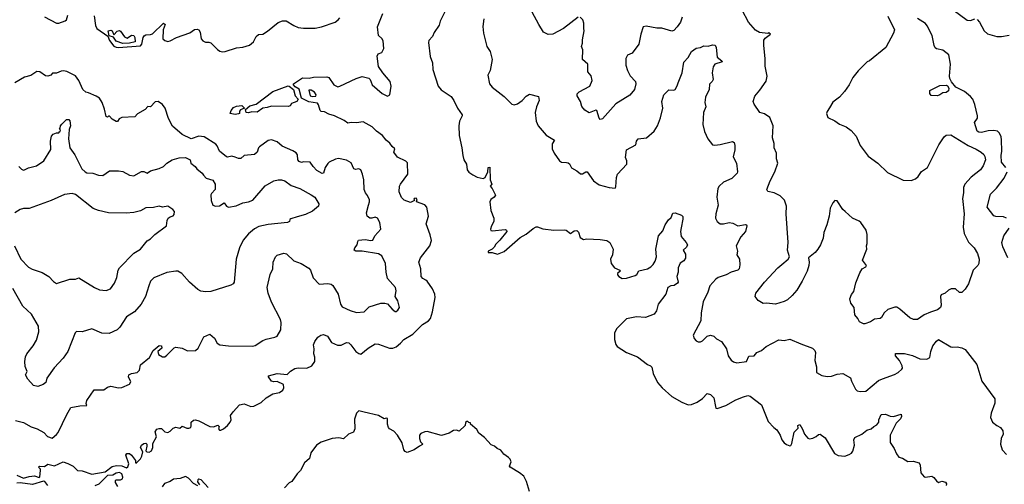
# Model space of a CAD drawing. Extents: x 2087054 to 2277909, y 548907 to 753496.
# Tile 29 of 256: x 2142900 to 2151831, y 610930 to 615147. Entities that reach past the tile are written whole.
import ezdxf

# ---------------------------------------------------------------- set-up
doc = ezdxf.new("R2010")
doc.units = 0

msp = doc.modelspace()

# ---------------------------------------------------------------- linework, layer by layer
at = {"layer": '0CON20XD'}
for points in [[(2146097.5, 614175), (2146015, 614220), (2145955, 614210.8), (2145906.1, 614213.9), (2145875, 614206.7), (2145842.8, 614232.8), (2145755.8, 614275.8), (2145705, 614290), (2145665, 614312), (2145633.8, 614313.8), (2145624.2, 614324.2), (2145611.4, 614375), (2145600.9, 614390.9), (2145522.7, 614402.7), (2145457.1, 614435), (2145435.5, 614515.5), (2145398.8, 614538.8), (2145383.3, 614555), (2145383.3, 614565), (2145465, 614620), (2145525, 614615.6), (2145565, 614624.5), (2145685, 614630), (2145705, 614622.5), (2145748, 614555), (2145785, 614538), (2145805, 614542.5), (2145953.3, 614615), (2146005, 614632.5), (2146067.3, 614617.3), (2146078, 614605), (2146098, 614555), (2146186.4, 614476.4), (2146235, 614454.3), (2146256, 614465), (2146268.8, 614545), (2146261.2, 614585), (2146192.5, 614665), (2146155, 614723.3), (2146142, 614815), (2146152.1, 614837.9), (2146185, 614848.8), (2146201.5, 614885), (2146197.9, 614955), (2146185.8, 614975.8), (2146154.3, 615005), (2146146.1, 615083.9), (2146194.4, 615205)], [(2146775.6, 615254.4), (2146714.4, 615135), (2146705, 615096.7), (2146658.6, 615031.4), (2146643.8, 614995), (2146612.5, 614957.5), (2146608.3, 614941.7), (2146622.6, 614812.6), (2146643.3, 614755), (2146646, 614695), (2146695.8, 614545), (2146721.7, 614511.7), (2146815, 614448.8), (2146839.2, 614415), (2146870, 614345), (2146912, 614285), (2146914, 614275), (2146890, 614225), (2146882.9, 614185), (2146885.8, 614095), (2146910.8, 613985), (2146919.2, 613915), (2146928.8, 613875), (2146952.5, 613835), (2146957.5, 613785), (2146974.2, 613764.2), (2147009.3, 613739.3), (2147049.2, 613719.2), (2147105, 613706.5), (2147120.6, 613715), (2147147.5, 613765), (2147150, 613805), (2147165, 613810), (2147167.5, 613695), (2147181.2, 613655), (2147167.5, 613635), (2147185.9, 613615.9), (2147216.2, 613555), (2147203.3, 613535), (2147174.4, 613515.6), (2147165.8, 613495), (2147174.4, 613415), (2147200.8, 613345), (2147200, 613315), (2147178.8, 613275), (2147170, 613245), (2147173.3, 613235), (2147185, 613230), (2147303, 613243), (2147316.4, 613236.4), (2147320, 613225), (2147256.2, 613145), (2147219.5, 613110.5), (2147205, 613083.3), (2147186.1, 613063.9), (2147150, 613045), (2147150, 613035), (2147187, 613033), (2147235, 613019.2), (2147295, 613043.3), (2147440.1, 613169.9), (2147495, 613201.1), (2147557.4, 613252.6), (2147585, 613267.1), (2147597.8, 613267.8), (2147645, 613247.5), (2147745, 613236.2), (2147845, 613241.4), (2147857.8, 613237.8), (2147895, 613206.7), (2147929.7, 613230.3), (2147952.7, 613232.7), (2147969.7, 613219.7), (2147985, 613171.2), (2148015, 613150.8), (2148045, 613157.5), (2148165, 613152), (2148225, 613142), (2148254.2, 613124.2), (2148282.5, 613065), (2148276.8, 613013.2), (2148257.6, 612972.4), (2148264.4, 612935), (2148295, 612895.5), (2148344, 612875), (2148348, 612865), (2148322.9, 612845), (2148322.4, 612832.4), (2148333.6, 612815), (2148365, 612798.2), (2148405, 612800.5), (2148483.8, 612825), (2148498.8, 612835), (2148515, 612866.7), (2148593.8, 612886.2), (2148625.8, 612904.2), (2148645, 612924.3), (2148664.1, 612955.9), (2148676.2, 612995), (2148671.5, 613065), (2148693.3, 613185), (2148735, 613230), (2148755.5, 613284.5), (2148785, 613331.2), (2148808.8, 613351.2), (2148825, 613391.2), (2148845, 613394), (2148901.7, 613371.7), (2148915, 613360), (2148915.7, 613335.7), (2148899.5, 613259.5), (2148892.9, 613225), (2148900, 613180), (2148946.7, 613125), (2148956.2, 613105), (2148947.3, 613082.7), (2148917.5, 613055), (2148939.7, 613019.7), (2148938.7, 612981.3), (2148925, 612958.8), (2148891.9, 612938.1), (2148874, 612895), (2148873.8, 612855), (2148862, 612815), (2148872, 612765), (2148866, 612755), (2148836.7, 612733.3), (2148805, 612730.8), (2148780, 612715), (2148760.8, 612655), (2148690, 612565), (2148677.5, 612505), (2148654, 612475), (2148575, 612443.5), (2148495, 612449.2), (2148405, 612431.9), (2148316.5, 612345), (2148296.4, 612305), (2148294.4, 612245), (2148307.9, 612197.9), (2148320.3, 612180.3), (2148405, 612127.1), (2148505, 612088), (2148595, 612018.8), (2148622.5, 612005), (2148633.9, 611993.9), (2148647.5, 611935), (2148684.4, 611855), (2148727.5, 611805), (2148815, 611727.1), (2148905, 611675.7), (2148965, 611650.8), (2148995, 611653.1), (2149044, 611675), (2149095, 611708), (2149137, 611753), (2149165, 611743.8), (2149196.7, 611715), (2149210, 611635), (2149215, 611622.5), (2149227, 611617), (2149305, 611645.8), (2149395, 611695.6), (2149464.5, 611725.5), (2149505, 611735.7), (2149525, 611728.6), (2149630, 611650), (2149689.1, 611499.1), (2149740, 611445), (2149767.5, 611425), (2149798.6, 611375), (2149814.3, 611335), (2149835, 611308), (2149855, 611292), (2149885, 611280), (2149895, 611282.5), (2149905, 611300), (2149925.7, 611404.3), (2149960.7, 611439.3), (2149957.5, 611465), (2149975, 611472.5), (2150000.7, 611430.7), (2150018.8, 611385), (2150049.3, 611349.3), (2150065, 611343.8), (2150095, 611348.8), (2150126.1, 611363.9), (2150145, 611382.5), (2150160, 611385), (2150205, 611352.5), (2150290.5, 611210.5), (2150325, 611191.2), (2150385, 611186.2), (2150425, 611200), (2150445.9, 611214.1), (2150458.3, 611231.7), (2150473.3, 611285), (2150466, 611335), (2150474.1, 611355.9), (2150540, 611385), (2150585, 611421.2), (2150625, 611432.5), (2150647.5, 611455), (2150675, 611470), (2150692.5, 611495), (2150693.6, 611516.4), (2150715, 611562.5), (2150755, 611566.2), (2150795, 611547.5), (2150825, 611546.7), (2150895, 611567.5), (2150898, 611545), (2150888.8, 611525), (2150850, 611485), (2150796.2, 611375), (2150795, 611310), (2150832.5, 611255), (2150852.5, 611207.5), (2150875, 611177.5), (2150906.7, 611166.7), (2150955, 611137.5), (2151005, 611140), (2151057.5, 611125), (2151068.8, 611105), (2151074, 611034), (2151105, 610997.5), (2151115, 610993.8), (2151175, 611003.8), (2151192.7, 610992.7), (2151215, 610962.5), (2151235, 610947.5), (2151265, 610957.5), (2151299.3, 610949.3), (2151307.5, 610935), (2151305, 610920)], [(2147965, 615171.2), (2147834.1, 615065.9), (2147735, 615016.7), (2147695, 615013.3), (2147652.5, 615035), (2147607.5, 615105), (2147548.8, 615215)], [(2150775, 615178.6), (2150836.2, 615055), (2150826.2, 615025), (2150756.2, 614895), (2150607.5, 614775), (2150587.5, 614765), (2150505, 614682.5), (2150456.4, 614623.6), (2150423.3, 614555), (2150381.2, 614495), (2150335.5, 614444.5), (2150275, 614398.8), (2150245, 614346.7), (2150223.8, 614315), (2150218.8, 614295), (2150230.7, 614260.7), (2150295, 614229.2), (2150335, 614200), (2150396.7, 614175), (2150442.4, 614142.4), (2150488.7, 614088.7), (2150525, 614006.7), (2150595, 613910), (2150682.5, 613845), (2150771.2, 613761.2), (2150915, 613690), (2150985, 613688), (2151025, 613702), (2151051.2, 613725), (2151080.3, 613769.7), (2151136, 613805), (2151237.7, 614012.3), (2151286.7, 614085), (2151305, 614100), (2151345, 614102.5), (2151504.5, 614004.5), (2151575, 613971.9), (2151622, 613945), (2151644.2, 613925), (2151655.7, 613905), (2151660, 613875), (2151638.3, 613821.7), (2151614.6, 613785.4), (2151531.7, 613718.3), (2151472.9, 613655), (2151460.8, 613625), (2151460, 613575), (2151451.1, 613525), (2151466.9, 613385), (2151457.8, 613265), (2151468, 613208), (2151507.9, 613127.9), (2151556.4, 613076.4), (2151589.2, 613025), (2151602, 612975), (2151601.4, 612935), (2151590.8, 612915), (2151548, 612875), (2151505, 612750), (2151475, 612700), (2151445, 612670), (2151425, 612670), (2151390, 612705), (2151350, 612705), (2151325, 612693.3), (2151296.1, 612663.9), (2151259.3, 612650.7), (2151252, 612635), (2151260, 612555), (2151252, 612535), (2151226.7, 612515), (2151161.7, 612491.7), (2151103, 612467), (2151045, 612426.7), (2151006.4, 612426.4), (2150975, 612441.2), (2150885, 612521.2), (2150855, 612536.7), (2150837, 612537), (2150774.2, 612515.8), (2150742.3, 612487.7), (2150718, 612445), (2150705, 612434), (2150655, 612428), (2150617.5, 612405), (2150567.5, 612387.5), (2150555, 612387.5), (2150517.5, 612405), (2150503.6, 612433.6), (2150475, 612467.5), (2150468, 612535), (2150438.8, 612575), (2150431.2, 612615), (2150445, 612652.5), (2150465, 612680), (2150485, 612760), (2150519.7, 612850.3), (2150540.8, 612885), (2150575, 612904.2), (2150582.5, 612915), (2150545.7, 612965), (2150583.6, 613063.6), (2150580, 613095), (2150586.4, 613116.4), (2150586.1, 613196.1), (2150577.7, 613237.7), (2150530, 613305), (2150515, 613318.8), (2150455, 613346), (2150387.8, 613407.8), (2150366, 613425), (2150315, 613503.3), (2150295, 613506.7), (2150276.7, 613485), (2150253, 613437), (2150242.5, 613365), (2150221.4, 613285), (2150194.2, 613215), (2150188.1, 613165), (2150164.3, 613105), (2150140.8, 613065), (2150114.2, 613035), (2150054.5, 612985.5), (2150062.5, 612945), (2150058.5, 612915), (2150041.9, 612865), (2149998.1, 612775), (2149948.3, 612691.7), (2149907, 612643), (2149864.3, 612605.7), (2149835, 612589.2), (2149755, 612564), (2149675, 612573.3), (2149645, 612571.2), (2149598.3, 612598.3), (2149570, 612635), (2149578.8, 612665), (2149655.4, 612764.6), (2149776, 612895), (2149812.9, 612925), (2149870.8, 612975), (2149882, 612995), (2149864.1, 613055.9), (2149869.2, 613125), (2149851.4, 613385), (2149854.3, 613455), (2149838.3, 613508.3), (2149798.8, 613548.8), (2149745, 613576), (2149687.5, 613587.5), (2149677.5, 613605), (2149708, 613685), (2149750, 613765), (2149777.5, 613845), (2149764.3, 613885), (2149765.7, 613935), (2149744.2, 613985), (2149742.5, 614025), (2149727.5, 614075), (2149734.2, 614185), (2149705, 614258.8), (2149655, 614294.2), (2149615, 614306.2), (2149561.2, 614381.2), (2149552, 614405), (2149567.7, 614452.3), (2149615, 614506.7), (2149669.8, 614590.2), (2149681.1, 614635), (2149660.6, 614725), (2149662.3, 614792.3), (2149648.8, 614915), (2149649.3, 614960.7), (2149660.5, 614979.5), (2149710, 615015), (2149695, 615026.7), (2149685, 615022.5), (2149610.7, 615030.7), (2149575, 615053.3), (2149510, 615125), (2149454.2, 615235)], [(2151366.7, 615236.7), (2151495, 615144.4), (2151525, 615140.8), (2151565, 615154.2)], [(2143125, 615172), (2143235, 615114.3), (2143255, 615115.8), (2143313.2, 615136.8), (2143324.3, 615145.7), (2143335, 615188.8)], [(2143575, 615183.3), (2143587.1, 615095), (2143598.3, 615068.3), (2143698.8, 614998.8), (2143715, 614958.1), (2143755, 614907.3), (2143775, 614896.9), (2143795.4, 614895.4), (2143995, 614910), (2144007.8, 614925), (2144019.5, 614985), (2144028.9, 615001.1), (2144045, 615010.8), (2144085, 615011.9), (2144105, 615019.4), (2144205, 615114.4), (2144220.6, 615105), (2144200.8, 615055), (2144198, 614975), (2144215, 614957.5), (2144245, 614950), (2144265, 614954.3), (2144323.4, 614986.6), (2144441.8, 615028.2), (2144485, 615058.5), (2144511.1, 615061.1), (2144524.4, 615054.4), (2144535.6, 615035.6), (2144546.2, 614975), (2144560, 614955), (2144585, 614942), (2144615, 614943.8), (2144635, 614936.2), (2144695, 614876), (2144715, 614860.8), (2144735, 614855.7), (2144765, 614858.6), (2144865, 614890.8), (2144925, 614898), (2144985, 614916.2), (2145020, 614945), (2145046, 614994), (2145065, 615012.5), (2145105, 615016.2), (2145148.3, 615041.7), (2145245, 615121.2), (2145285, 615138), (2145315.9, 615135.9), (2145385, 615093.3), (2145425.9, 615075.9), (2145475, 615070), (2145579.3, 615070.7), (2145638, 615082), (2145760, 615125), (2145788.8, 615145), (2145803.8, 615165)], [(2147111.4, 615155), (2147100.8, 615085), (2147106.7, 615025), (2147136.7, 614905), (2147168.8, 614858.8), (2147185.6, 614785), (2147166, 614685), (2147146.2, 614645), (2147160, 614565), (2147185, 614533.8), (2147295, 614448.8), (2147365, 614380), (2147385, 614373.3), (2147415.8, 614384.2), (2147458.8, 614415), (2147495, 614454.2), (2147525, 614470), (2147605, 614450), (2147612, 614415), (2147587.5, 614355), (2147577.1, 614305), (2147586.2, 614225), (2147602, 614185), (2147675, 614098), (2147752.5, 614055), (2147730.7, 614019.3), (2147730, 613975), (2147746.7, 613935), (2147795, 613867.5), (2147815, 613854), (2147860.8, 613850.8), (2147875, 613848.8), (2147887.7, 613837.7), (2147905, 613803.8), (2147955, 613776), (2147988.3, 613748.3), (2148005, 613748.8), (2148035, 613766), (2148046.7, 613765), (2148106.2, 613685), (2148155, 613647.5), (2148245.6, 613624.4), (2148300.7, 613619.3), (2148308.3, 613631.7), (2148314.2, 613715), (2148322.5, 613745), (2148406, 613835), (2148406, 613865), (2148394, 613895), (2148404.5, 613965.5), (2148489.5, 614010.5), (2148496, 614045), (2148511.2, 614065), (2148585, 614075.5), (2148655, 614134.3), (2148684.5, 614185), (2148712.6, 614257.4), (2148733.3, 614345), (2148725.5, 614405), (2148742.5, 614465), (2148789.3, 614510.7), (2148835, 614507.5), (2148846.4, 614513.6), (2148865, 614547.5), (2148871.9, 614575)], [(2148909.3, 615170.7), (2148892.5, 615125), (2148865, 615083.3), (2148835, 615050), (2148815, 615042.5), (2148725, 615070), (2148680.5, 615070.5), (2148581.7, 615088.3), (2148555, 615082.5), (2148533.3, 615015), (2148515.7, 614924.3), (2148456.7, 614843.3), (2148413.8, 614825), (2148397.1, 614795), (2148398.1, 614735), (2148412.5, 614685), (2148438.3, 614638.3), (2148487.1, 614585), (2148488.6, 614565), (2148476.2, 614513.8), (2148435, 614462), (2148308.8, 614385), (2148185, 614246.7), (2148165, 614240), (2148155, 614252.5), (2148133.9, 614323.9), (2148125, 614326.2), (2148065, 614303.3), (2148025, 614326.2), (2148000.3, 614360.3), (2147987.5, 614405), (2147956.1, 614456.1), (2147956.4, 614473.6), (2147975, 614493.3), (2148072.5, 614545), (2148091.2, 614595), (2148085, 614637.5), (2148053.3, 614675), (2148053.3, 614745), (2148006, 614786), (2148008, 614875), (2147996.7, 614905), (2148006.2, 614935), (2148003.8, 614965), (2148021.2, 615045), (2148016.1, 615066.1), (2148018, 615115), (2148008.8, 615145), (2147985, 615170)], [(2151846.4, 613806.3), (2151807.2, 613855), (2151804.2, 613915.8), (2151809.4, 613955), (2151806.8, 614056.8), (2151802.7, 614085), (2151788.7, 614118.7), (2151768.8, 614135), (2151735, 614140.9), (2151685, 614137.3), (2151625, 614122), (2151601.2, 614125), (2151585.5, 614135.5), (2151560, 614215), (2151586.9, 614253.1), (2151589.1, 614275), (2151565, 614376.7), (2151546.7, 614425), (2151525, 614450.6), (2151469.2, 614495), (2151392, 614535), (2151353.7, 614583.7), (2151337.1, 614615), (2151334.4, 614634.4), (2151344.3, 614745), (2151327, 614827), (2151275, 614870), (2151215, 614882.5), (2151205, 614891.2), (2151195, 614912.5), (2151176.9, 615005), (2151132, 615092), (2151115, 615114), (2151045, 615158)], [(2151585, 615148), (2151605, 615126.2), (2151648.1, 615045), (2151680.2, 615020.2), (2151763.4, 614993.4), (2151805, 614993.3), (2151875.5, 615005.5)], [(2143835, 614931.4), (2143775, 614952.5), (2143750, 614990), (2143711.2, 615001.2), (2143701.2, 615045), (2143725, 615052), (2143740, 615045), (2143755, 615010), (2143785, 615042.5), (2143805, 615048.8), (2143815, 615042.5), (2143850.5, 614990.5), (2143875, 614980), (2143915, 615007.5), (2143935, 615002.5), (2143943.3, 614985), (2143946, 614945), (2143895, 614934.4), (2143835, 614931.4)], [(2148871.9, 614575), (2148909.5, 614665), (2148925, 614762.5), (2148964, 614805), (2148995, 614858.8), (2149035, 614890), (2149074.1, 614895.9), (2149105, 614911.2), (2149145, 614906.7), (2149185, 614918), (2149207.5, 614915), (2149216, 614896), (2149225.7, 614805.7), (2149267.5, 614775), (2149272.5, 614765), (2149206.6, 614743.4), (2149189.6, 614720.4), (2149182.5, 614665), (2149190, 614605), (2149180.8, 614585), (2149158.1, 614561.9), (2149153.3, 614515), (2149120, 614445), (2149115.6, 614395), (2149124.2, 614355), (2149103.1, 614305), (2149097.1, 614195), (2149112.4, 614132.4), (2149143.1, 614065), (2149185, 614011.2), (2149205, 614007.5), (2149255, 614014.3), (2149365, 614041.4), (2149381.9, 614031.9), (2149386.7, 614005), (2149387.5, 613965), (2149371.8, 613901.8), (2149400.8, 613845), (2149410.8, 613765), (2149406.5, 613753.5), (2149360, 613705), (2149285, 613671.9), (2149245, 613635.8), (2149233.1, 613615), (2149222.9, 613535), (2149236.9, 613465), (2149214.3, 613384.3), (2149212, 613345), (2149226, 613315), (2149255, 613294.4), (2149285, 613293.3), (2149335, 613306.4), (2149369.8, 613299.8), (2149415, 613276.9), (2149485, 613289.2), (2149493.3, 613285), (2149495.7, 613275), (2149482.5, 613225), (2149441.2, 613175), (2149400, 613095), (2149410, 613045), (2149403.9, 613013.9), (2149429.2, 612975), (2149431.1, 612921.1), (2149425.3, 612884.7), (2149415, 612873.5), (2149353, 612857), (2149307.9, 612832.1), (2149235, 612807.5), (2149215, 612792.5), (2149158.8, 612731.2), (2149141.4, 612675), (2149100, 612585), (2149080.8, 612485), (2149078.8, 612415), (2149010, 612285), (2149016.7, 612255), (2149035, 612233.3), (2149055, 612223.3), (2149075, 612223.3), (2149095, 612233.3), (2149135, 612273.3), (2149165, 612282.5), (2149195, 612276), (2149221.1, 612251.1), (2149264.4, 612225), (2149310.5, 612160.5), (2149325, 612097.5), (2149355, 612056.7), (2149375, 612042), (2149405, 612033.8), (2149491.2, 612045), (2149515, 612092), (2149562.4, 612097.6), (2149587.5, 612125), (2149629.2, 612145), (2149670.2, 612179.8), (2149785, 612241.1), (2149835, 612236.4), (2149885, 612246.2), (2149986.1, 612206.1), (2150090, 612165), (2150113.1, 612145), (2150118.6, 612125), (2150112.9, 612055), (2150126.2, 611995), (2150127.5, 611945), (2150175, 611919.2), (2150225, 611910), (2150265, 611912), (2150315, 611929.2), (2150365, 611936.7), (2150435, 611897.5), (2150443.8, 611865), (2150482.7, 611792.7), (2150497.3, 611777.3), (2150525, 611771.4), (2150575, 611775.6), (2150689.1, 611870.9), (2150725, 611888.9), (2150835, 611925.7), (2150868.8, 611945), (2150901.2, 611975), (2150907.5, 611985), (2150903.3, 612005), (2150880.4, 612055), (2150844.6, 612095), (2150843.2, 612116.8), (2150925, 612116.2), (2150999.6, 612099.6), (2151065, 612068.8), (2151123.6, 612066.4), (2151135, 612067.5), (2151155, 612082.5), (2151165.6, 612134.4), (2151183.4, 612186.6), (2151215, 612228.8), (2151235, 612243.8), (2151345, 612178), (2151365, 612173.8), (2151405, 612178), (2151445, 612170), (2151475, 612153.8), (2151582.5, 612017.5), (2151627.6, 611867.6), (2151744.2, 611705), (2151744.2, 611665.8), (2151712, 611575), (2151706.2, 611535), (2151725, 611493.3), (2151762.7, 611462.7), (2151795.8, 611445.8), (2151818.8, 611415), (2151820, 611385), (2151803.3, 611345), (2151796.2, 611295), (2151811.7, 611241.7), (2151850.7, 611200.7)], [(2142861.7, 611508.3), (2142935, 611491.8), (2143005, 611452.5), (2143057.5, 611435), (2143119.3, 611399.3), (2143153, 611363), (2143195, 611350), (2143235, 611382.5), (2143248.3, 611401.7), (2143328, 611565), (2143365, 611626.7), (2143446.4, 611643.6), (2143510, 611645), (2143502.5, 611665), (2143509.3, 611690.7), (2143575, 611786.2), (2143662.7, 611787.3), (2143695, 611812.5), (2143725, 611820), (2143795, 611805.8), (2143825, 611808.6), (2143895, 611839.2), (2143908.3, 611861.7), (2143887.5, 611905), (2143891.2, 611925), (2143915, 611936), (2143966.2, 611943.8), (2143986.7, 611965), (2143996.7, 612015), (2144077.8, 612082.2), (2144111.2, 612145), (2144165, 612190), (2144185, 612186.2), (2144190, 612165), (2144153.9, 612136.1), (2144157.5, 612107.5), (2144195, 612086), (2144215, 612088), (2144235, 612100.8), (2144301.7, 612168.3), (2144315, 612173.8), (2144375, 612166.7), (2144422.3, 612142.3), (2144495, 612146), (2144519.2, 612165), (2144571.4, 612268.6), (2144625, 612293.8), (2144667.3, 612257.3), (2144691.7, 612211.7), (2144715.8, 612195.8), (2144795, 612186.2), (2145015, 612183.3), (2145035, 612189.4), (2145103.8, 612235), (2145135, 612248.6), (2145215, 612266), (2145235, 612276.2), (2145268.9, 612331.1), (2145271.3, 612398.7), (2145264.4, 612425), (2145185, 612583.8), (2145153.3, 612665), (2145144.3, 612715), (2145171.2, 612835), (2145196.2, 612885), (2145198, 612945), (2145219.2, 612995), (2145235, 613010), (2145295, 613027.8), (2145321.3, 613021.3), (2145385, 612958.6), (2145453, 612933), (2145522.7, 612892.7), (2145536.2, 612875), (2145563, 612803), (2145615, 612746.7), (2145695, 612752.5), (2145725, 612745.7), (2145740, 612735), (2145790, 612655), (2145808.6, 612565), (2145825, 612540), (2145896.3, 612506.3), (2145955, 612489.2), (2146023, 612497), (2146069.1, 612540.9), (2146175, 612573.8), (2146213, 612573), (2146235, 612567.5), (2146278.3, 612518.3), (2146305, 612497.5), (2146315, 612497.5), (2146329.5, 612510.5), (2146343.8, 612535), (2146329.2, 612595), (2146306, 612635), (2146315.7, 612685), (2146310, 612715), (2146237.6, 612797.6), (2146223.8, 612855), (2146217.9, 612935), (2146183.7, 613003.7), (2146155, 613023.1), (2146005, 613046.7), (2145950, 613045), (2145933.8, 613055), (2145939.2, 613075), (2145961.1, 613105), (2145965.7, 613134.3), (2145973.8, 613145), (2146035, 613151.1), (2146085, 613142.1), (2146103.8, 613145), (2146122.7, 613185), (2146174.2, 613245.8), (2146167.7, 613307.7), (2146145, 613344.4), (2146125, 613355.3), (2146095, 613344.4), (2146075, 613344.8), (2146050.4, 613365), (2146044.6, 613395), (2146064.6, 613464.6), (2146073.6, 613495), (2146071.4, 613511.4), (2146055, 613551.2), (2146035.7, 613575.7), (2146026, 613605), (2146020, 613695), (2146010, 613745), (2145993, 613783), (2145975, 613793.1), (2145945, 613788.1), (2145932.2, 613792.2), (2145907.9, 613847.9), (2145863.2, 613873.2), (2145792.7, 613887.3), (2145765, 613880.8), (2145707.3, 613852.7), (2145695, 613843.3), (2145671.2, 613805), (2145656.7, 613755), (2145645, 613752), (2145595, 613779.2), (2145560.8, 613815), (2145535, 613853.3), (2145475, 613856.7), (2145455, 613852), (2145435, 613858.8), (2145422.5, 613875), (2145419.3, 613919.3), (2145408.3, 613938.3), (2145378, 613958), (2145280.3, 614000.3), (2145235, 614037.5), (2145185, 614058), (2145155, 614051.2), (2145075, 613993.3), (2145066, 613984), (2145052.9, 613945), (2145028.8, 613925), (2144935, 613916), (2144905, 613886.7), (2144885, 613886.7), (2144855, 613899.2), (2144825, 613907.5), (2144785, 613898), (2144775, 613903.8), (2144711.5, 613955), (2144692.3, 614002.3), (2144678.6, 614018.6), (2144574, 614084), (2144525, 614091.5), (2144455, 614066.7), (2144375, 614105.6), (2144285, 614180), (2144250.3, 614250.3), (2144219.2, 614345), (2144195, 614376.2), (2144155, 614403.3), (2144129.3, 614400.7), (2144085, 614357.5), (2144061.7, 614358.3), (2144037.3, 614332.7), (2143967, 614293), (2143943.3, 614265), (2143825, 614260), (2143802.7, 614247.2), (2143786.4, 614223.6), (2143775, 614223.1), (2143740, 614245), (2143715, 614272.5), (2143705, 614272.5), (2143695, 614263.8), (2143685, 614267.5), (2143670, 614335), (2143648, 614395), (2143623.8, 614435), (2143594.5, 614454.5), (2143525, 614483.1), (2143500.7, 614490.7), (2143471.4, 614515), (2143436.9, 614595), (2143405, 614637.5), (2143326.8, 614676.8), (2143295.9, 614684.1), (2143275, 614680.8), (2143235, 614662), (2143198.3, 614661.7), (2143182.5, 614645), (2143155, 614636.2), (2143135, 614636.7), (2143082.7, 614672.7), (2143055, 614678), (2142999.7, 614640.3), (2142942.5, 614625), (2142855, 614572.9)], [(2144975, 614302), (2144954.1, 614304.1), (2144948.3, 614331.7), (2144986.7, 614365), (2145045, 614382), (2145196.7, 614495), (2145333.9, 614546.1), (2145345, 614543.3), (2145382.4, 614512.4), (2145398.1, 614455), (2145426, 614425), (2145415, 614403.8), (2145363.9, 614386.1), (2145352.5, 614365), (2145335, 614358), (2145185, 614362.7), (2145145, 614349.2), (2145104.5, 614345.5), (2145055, 614308.9), (2145005, 614311.9), (2144975, 614302)], [(2145555, 614450.6), (2145585, 614454.4), (2145590, 614465), (2145575, 614490), (2145545, 614508.8), (2145521.2, 614508.8), (2145535, 614456.2), (2145555, 614450.6)], [(2151225, 614457.5), (2151168.3, 614458.3), (2151155.9, 614475.9), (2151154.5, 614505.5), (2151245, 614550), (2151305, 614552.5), (2151315, 614547.5), (2151328.9, 614525), (2151325, 614502), (2151305, 614487.5), (2151275, 614482), (2151245, 614464), (2151225, 614457.5)], [(2144855, 614287.5), (2144810, 614295), (2144818.3, 614321.7), (2144840.7, 614349.3), (2144865, 614362.5), (2144915, 614367.5), (2144940, 614345), (2144902, 614328), (2144894, 614316), (2144893.3, 614296.7), (2144885, 614292), (2144855, 614287.5)], [(2142892, 613815), (2142915, 613792), (2142935, 613782), (2142943.8, 613783.8), (2142978.7, 613801.3), (2143050.7, 613819.3), (2143118, 613865), (2143182.3, 613967.7), (2143180, 614045), (2143189.3, 614090.7), (2143203, 614107), (2143235, 614120), (2143255, 614120), (2143261.7, 614128.3), (2143268.3, 614131.7), (2143270, 614145), (2143260, 614155), (2143268.3, 614161.7), (2143270, 614185), (2143281.7, 614198.3), (2143325, 614240), (2143345, 614240), (2143355, 614230), (2143360, 614185), (2143348.3, 614151.7), (2143343.8, 614065), (2143355.6, 613985.6), (2143399.7, 613919.7), (2143464.4, 613795), (2143493.1, 613765), (2143508.1, 613758.1), (2143564.5, 613754.5), (2143614.1, 613735.9), (2143655, 613732.5), (2143714.3, 613775.7), (2143795, 613775.7), (2143835, 613770.8), (2143895, 613736), (2143935, 613730.6), (2144005, 613769.2), (2144025, 613768.1), (2144055, 613754.2), (2144086.7, 613775), (2144165, 613797.5), (2144203.3, 613815), (2144234.4, 613845.6), (2144282.5, 613875), (2144346.8, 613893.2), (2144405, 613895.7), (2144445, 613876.7), (2144453.6, 613843.6), (2144492, 613815), (2144505.8, 613795), (2144554.6, 613755), (2144566.3, 613736.3), (2144590.2, 613710.2), (2144651.3, 613691.3), (2144674.2, 613655), (2144674.2, 613605), (2144639, 613571), (2144633.2, 613556.8), (2144636.3, 613505), (2144651.4, 613465), (2144675, 613455.7), (2144713.3, 613456.7), (2144755, 613486), (2144775, 613454), (2144795, 613446.7), (2144862.2, 613457.8), (2144925, 613483.8), (2144975, 613493.3), (2145015, 613510), (2145125, 613638), (2145205, 613684), (2145245, 613694.2), (2145275, 613694.2), (2145305, 613686), (2145363.7, 613643.7), (2145440, 613615), (2145545, 613558.8), (2145576.7, 613535), (2145613.3, 613475), (2145608.8, 613455), (2145555, 613410.6), (2145490.9, 613379.1), (2145417.7, 613357.7)], [(2142875, 611012.5), (2142935, 610986), (2142985, 611001.2), (2143035, 611007.5), (2143075, 610992.5), (2143081.7, 610998.3), (2143090, 611055), (2143088.3, 611068.3), (2143070, 611085), (2143080, 611095), (2143125, 611092.5), (2143155, 611112), (2143215, 611098), (2143295, 611134.3), (2143335, 611118.6), (2143384, 611095), (2143425, 611056.2), (2143465, 611051.4), (2143555, 611023.1), (2143675.4, 611044.6), (2143739.7, 611090.3), (2143777.9, 611102.1), (2143825, 611098.5), (2143869.7, 611080.3), (2143880.9, 611089.1), (2143889.2, 611115), (2143863.3, 611195), (2143871.2, 611208.8), (2143895, 611208.8), (2143913.8, 611195), (2143950, 611145), (2143950, 611125), (2143955, 611122.5), (2143995, 611161.2), (2144008.6, 611185), (2144017.5, 611225), (2143996.2, 611265), (2144003.3, 611285), (2144025, 611300), (2144045, 611302.5), (2144052.5, 611295), (2144053.3, 611275), (2144043.6, 611233.6), (2144052.5, 611225), (2144075, 611220.8), (2144096, 611235), (2144106.2, 611265), (2144108.3, 611301.7), (2144139.3, 611360.7), (2144130, 611405), (2144145, 611431.2), (2144165, 611438), (2144185, 611436.7), (2144215, 611406.7), (2144245, 611401.2), (2144265, 611411.2), (2144290.8, 611439.2), (2144315, 611450), (2144351.7, 611438.3), (2144375, 611457.5), (2144415, 611440.6), (2144435, 611439.4), (2144451.2, 611445), (2144455, 611460), (2144454.5, 611495.5), (2144475, 611512.5), (2144495, 611515.5), (2144525, 611506.9), (2144625, 611454.2), (2144657.3, 611452.7), (2144697, 611467), (2144710, 611455), (2144702.5, 611435), (2144713, 611423), (2144725, 611422.5), (2144750, 611435), (2144785, 611462.5), (2144807.5, 611495), (2144817.5, 611515), (2144812.5, 611555), (2144835, 611587.5), (2144895, 611651.2), (2144935, 611660), (2144995, 611636.2), (2145025, 611638.8), (2145088.8, 611671.2), (2145135, 611714), (2145195, 611750), (2145255, 611762.5), (2145286.7, 611785), (2145296.7, 611805), (2145292.5, 611835), (2145235, 611863.3), (2145205, 611861.2), (2145185, 611867.5), (2145156.7, 611905), (2145157.5, 611915), (2145235, 611935.6), (2145325, 611927.1), (2145355, 611956.9), (2145395, 611981.4), (2145425, 611987.1), (2145505, 611982.9), (2145550, 612005), (2145577.5, 612045), (2145577, 612083), (2145567.5, 612115), (2145571.7, 612158.3), (2145566.2, 612195), (2145576.7, 612225), (2145603, 612267), (2145630, 612285), (2145655, 612290), (2145693.3, 612275), (2145728.3, 612218.3), (2145783, 612193), (2145815, 612194.2), (2145865, 612216.7), (2145885, 612213.3), (2145905, 612196.7), (2145950, 612135), (2145975, 612116.7), (2145995, 612111.2), (2146061.2, 612165), (2146125, 612204.3), (2146155, 612201.4), (2146255, 612165.6), (2146285, 612165.6), (2146315, 612177.8), (2146355, 612210), (2146385, 612245.6), (2146465, 612293.1), (2146555, 612379.4), (2146608, 612415), (2146625.7, 612435), (2146644.5, 612495), (2146667.5, 612625), (2146666.4, 612656.4), (2146645.8, 612705), (2146596.2, 612775), (2146583.9, 612783.9), (2146557, 612797), (2146542.5, 612815), (2146538, 612885), (2146520, 612945), (2146535.7, 612984.3), (2146620, 613095), (2146633.9, 613143.9), (2146624, 613195), (2146588, 613295), (2146608.6, 613365), (2146593.8, 613445), (2146575, 613468.2), (2146500, 613495), (2146506.7, 613515), (2146495, 613528.8), (2146477.5, 613525), (2146473.9, 613513.9), (2146480, 613505), (2146445, 613487.5), (2146388.8, 613508.8), (2146363.2, 613533.2), (2146342, 613585), (2146346.2, 613635), (2146354.2, 613655.8), (2146420, 613745), (2146418.7, 613848.7), (2146403.2, 613863.2), (2146328.3, 613898.3), (2146293.3, 613945), (2146303.3, 613975), (2146278.8, 613995), (2146257.7, 614027.7), (2146225, 614053.3), (2146190, 614095), (2146135, 614136), (2146097.5, 614175)], [(2151851.2, 613345), (2151825, 613357.5), (2151755, 613360.8), (2151737.7, 613367.7), (2151677.1, 613445), (2151705.5, 613564.5), (2151761.9, 613618.1), (2151829.7, 613710.3), (2151857.5, 613765)], [(2142853.1, 613095), (2142910.6, 612975), (2142980.6, 612900.6), (2143013, 612883), (2143102.4, 612852.4), (2143165, 612817.5), (2143205, 612772), (2143235, 612754), (2143355, 612792.5), (2143405, 612792.5), (2143435, 612805.7), (2143577.5, 612715), (2143625, 612696.7), (2143685, 612690), (2143722.5, 612705), (2143760, 612755), (2143781.7, 612808.3), (2143794, 612875), (2143804.3, 612895.7), (2143935, 613028.8), (2143995, 613063.8), (2144055, 613140), (2144085, 613158.8), (2144125, 613198.8), (2144232.5, 613275), (2144237.5, 613325), (2144246.7, 613345), (2144265, 613358.8), (2144292.3, 613367.7), (2144301.7, 613378.3), (2144303.8, 613405), (2144288.8, 613425), (2144244, 613454), (2144195, 613446.2), (2144165, 613456), (2144115, 613444), (2144045, 613439.2), (2143995, 613411.9), (2143935, 613397.5), (2143865, 613392.5), (2143705.8, 613394.2), (2143615, 613414.2), (2143565, 613434), (2143405, 613559.2), (2143375, 613570.8), (2143305, 613562), (2143185, 613505.7)], [(2143185, 613505.7), (2142985, 613434.2), (2142935, 613434.2), (2142904.4, 613425.6), (2142855, 613394)], [(2145417.7, 613357.7), (2145359.3, 613340.7), (2145350, 613335), (2145347.5, 613315), (2145330, 613305), (2145155, 613287.5), (2145069.4, 613270.6), (2145030, 613250), (2144975.8, 613205), (2144927.1, 613145), (2144894.4, 613075), (2144864, 612975), (2144846, 612765), (2144835, 612750), (2144815, 612738), (2144635, 612678.8), (2144585, 612676.7), (2144543.9, 612683.9), (2144515, 612697.5), (2144440, 612765), (2144370, 612845), (2144335, 612864), (2144315, 612866.2), (2144235, 612854), (2144115.4, 612804.6), (2144085.8, 612775), (2144071.7, 612731.7), (2144040.6, 612635), (2144000.8, 612565), (2143940.8, 612495), (2143869.4, 612450.6), (2143809.2, 612355), (2143785, 612331.4), (2143712.3, 612297.7), (2143645, 612302), (2143555, 612340), (2143465, 612314), (2143415, 612317.5), (2143403.8, 612305), (2143336, 612135), (2143295, 612076.2), (2143212.1, 611987.9), (2143146.4, 611893.6), (2143136.2, 611855), (2143113.3, 611835), (2143065, 611818.8), (2143026.1, 611826.1), (2142975, 611883.3), (2142953.8, 611925), (2142967.5, 611955), (2142948.3, 611998.3), (2142945.8, 612045), (2142952.5, 612087.5), (2142964.6, 612115.4), (2143021.7, 612188.3), (2143051.7, 612238.3), (2143074, 612315), (2143071.2, 612365), (2143006, 612475), (2142927.4, 612547.4), (2142837.4, 612707.4)], [(2151863.1, 612985), (2151816.9, 613085), (2151809.2, 613125), (2151825.6, 613185), (2151875.7, 613255)], [(2147523.3, 610865), (2147496.4, 610956.4), (2147472.5, 611005), (2147434, 611034), (2147347.5, 611085), (2147342.5, 611095), (2147357.5, 611135), (2147348.3, 611158.3), (2147335, 611172.5), (2147292.3, 611202.3), (2147265, 611240), (2147230, 611255), (2147207, 611277), (2147177, 611287), (2147116.4, 611356.4), (2147063.6, 611393.6), (2147045, 611427.5), (2146990, 611475), (2146988.3, 611488.3), (2146975, 611490), (2146965, 611500), (2146955, 611500), (2146945, 611490), (2146940, 611465), (2146885, 611412.5), (2146861.7, 611421.7), (2146835, 611418.8), (2146795, 611393.3), (2146725, 611372), (2146595, 611408.8), (2146575, 611406.7), (2146539.3, 611390.7), (2146526.7, 611375), (2146526.2, 611345), (2146536.4, 611316.4), (2146557.5, 611295), (2146555, 611290), (2146525, 611276.7), (2146477.4, 611242.6), (2146415, 611220), (2146395, 611226.7), (2146385, 611243.3), (2146367.9, 611307.9), (2146328, 611375), (2146295, 611413.8), (2146255, 611434.2), (2146245.6, 611445.6), (2146235.8, 611475), (2146236.4, 611526.4), (2146225, 611530), (2146205, 611523.3), (2146155.8, 611555.8), (2146025.7, 611585.7), (2145975, 611596.2), (2145953.9, 611576.1), (2145938.3, 611521.7), (2145940, 611435), (2145926.4, 611403.6), (2145882.5, 611385), (2145836.4, 611343.6), (2145795, 611352), (2145735, 611345.8), (2145635, 611312), (2145593.3, 611285), (2145540, 611215), (2145527.5, 611165), (2145482.5, 611125), (2145446, 611055), (2145415.9, 611024.1), (2145367.5, 610955), (2145345, 610942.5), (2145302, 610898)], [(2143790.9, 610910.9), (2143768.1, 610945), (2143768, 610965), (2143775, 610972), (2143815, 610971.4), (2143831.2, 610978.8), (2143833.9, 610996.1), (2143825.7, 611025.7), (2143805, 611037.1), (2143775, 611030.8), (2143745, 611013.8), (2143695, 611009.4), (2143618.8, 610931.2), (2143581.2, 610915)], [(2143155, 610920), (2143127.5, 610955), (2143115, 610958.8), (2143015, 610927.5), (2142903, 610943), (2142875, 610940)], [(2144515, 610917.5), (2144475, 610937.5), (2144432.5, 610985), (2144405, 611000), (2144356.4, 610983.6), (2144295, 610976.7), (2144265.5, 610954.5), (2144212.5, 610937.5), (2144192.1, 610907.9)], [(2144610.3, 610900.3), (2144545, 610970), (2144525, 610976.7), (2144515, 610970), (2144513, 610953), (2144530, 610925)]]:
    msp.add_lwpolyline(points, dxfattribs=at)

doc.saveas('drawing.dxf')
